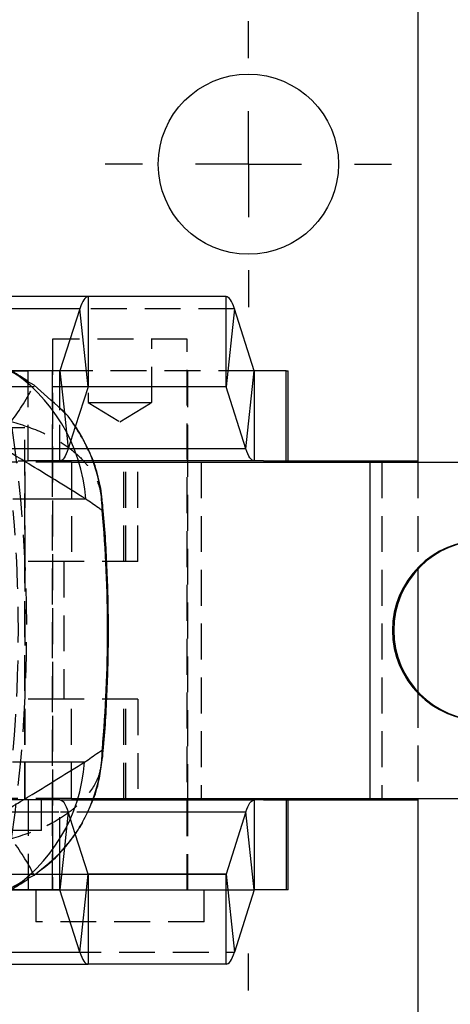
# Model space of a CAD drawing. Extents: x 50 to 498, y 43 to 374.
# Tile 15 of 26: x 130 to 151, y 70 to 117. Entities that reach past the tile are written whole.
import ezdxf

# ---------------------------------------------------------------- set-up
doc = ezdxf.new("R2010")
doc.units = 0
doc.header["$LTSCALE"] = 1.333333
doc.linetypes.add('HIDDEN', pattern=[1.905, 1.27, -0.635])
doc.layers.get('0').update_dxf_attribs({"linetype": 'CONTINUOUS'})
doc.layers.add('FORMATO', color=179, linetype='CONTINUOUS')

# ---------------------------------------------------------------- blocks, each defined once
blk = doc.blocks.new('SW_CENTERMARKSYMBOL_0')
at = {"layer": 'FORMATO', "color": 0}
for p, q in [((0, 5), (0, 6.75)), ((0, 0), (0, 2.5)), ((-5, 0), (-6.75, 0)), ((0, 0), (-2.5, 0)), ((0, 0), (0, -2.5)), ((0, 0), (2.5, 0)), ((5, 0), (6.75, 0)), ((0, -5), (0, -6.75))]:
    blk.add_line(p, q, dxfattribs=at)
blk = doc.blocks.new('SW_CENTERMARKSYMBOL_3')
at = {"layer": 'FORMATO', "color": 0}
for p, q in [((0, 5), (0, 6.75)), ((0, 0), (0, 2.5)), ((-5, 0), (-6.75, 0)), ((0, 0), (-2.5, 0)), ((0, 0), (0, -2.5)), ((0, 0), (2.5, 0)), ((5, 0), (6.75, 0)), ((0, -5), (0, -6.75))]:
    blk.add_line(p, q, dxfattribs=at)

msp = doc.modelspace()

# ---------------------------------------------------------------- linework, layer by layer
at = {"color": 7, "linetype": 'CONTINUOUS'}
for p, q in [((149.2214, 117.9458), (149.2214, 95.9458)), ((133.6625, 103.6958), (124.2787, 103.6958)), ((133.6625, 103.6958), (133.6625, 99.4458)), ((140.1708, 103.6958), (133.6625, 103.6958)), ((140.1708, 99.4458), (140.1708, 103.6958)), ((133.2693, 103.1251), (132.3333, 100.1972)), ((133.6615, 99.4445), (133.2693, 103.1251)), ((140.564, 103.1251), (140.1718, 99.4445)), ((141.5, 100.1972), (140.564, 103.1251)), ((130.1172, 100.1958), (130.834, 100.1958)), ((130.834, 99.6767), (130.834, 100.1958)), ((132.3324, 100.1958), (130.834, 100.1958)), ((141.1078, 96.5166), (141.5, 100.1972)), ((141.5009, 100.1958), (141.5009, 95.9458)), ((142.9993, 100.1958), (141.5009, 100.1958)), ((142.9993, 95.9458), (142.9993, 100.1958)), ((142.9993, 100.1958), (143.1014, 100.1958)), ((143.1014, 95.9458), (143.1014, 100.1958)), ((131.1114, 99.5153), (130.8091, 99.6912)), ((133.6615, 99.4445), (133.0539, 97.5439)), ((140.1708, 99.4458), (133.6625, 99.4458)), ((141.1078, 96.5166), (140.1718, 99.4445)), ((132.5348, 98.224), (132.3972, 98.3712)), ((133.871, 95.8833), (146.9559, 95.8833)), ((141.5009, 95.9458), (133.8857, 95.9458)), ((141.9343, 95.9458), (141.5009, 95.9458)), ((141.9343, 95.9458), (149.2214, 95.9458)), ((146.9559, 95.8833), (146.9559, 80.0083)), ((146.9559, 95.8833), (202.0191, 95.8833)), ((149.2214, 95.9458), (149.2214, 95.8833)), ((149.2214, 90.8439), (149.2214, 85.0478)), ((133.8843, 80.0083), (146.9559, 80.0083)), ((133.8938, 79.9458), (141.5009, 79.9458)), ((141.5009, 79.9458), (141.5009, 75.6958)), ((141.9343, 79.9458), (141.5009, 79.9458)), ((141.9343, 79.9458), (149.2214, 79.9458)), ((142.9993, 79.9458), (142.9993, 75.6958)), ((143.1014, 75.6958), (143.1014, 79.9458)), ((146.9559, 80.0083), (202.0191, 80.0083)), ((149.2214, 80.0083), (149.2214, 79.9458)), ((149.2214, 79.9458), (149.2214, 57.9458)), ((141.1078, 79.3751), (140.1718, 76.4472)), ((141.5, 75.6945), (141.1078, 79.3751)), ((133.6615, 76.4472), (133.0547, 78.3453)), ((130.7977, 76.2358), (131.1178, 76.3989)), ((130.834, 76.2543), (130.834, 75.6958)), ((133.2693, 72.7666), (133.6615, 76.4472)), ((133.6625, 76.4458), (133.6625, 72.1958)), ((140.1708, 76.4458), (133.6625, 76.4458)), ((140.1708, 72.1958), (140.1708, 76.4458)), ((140.1718, 76.4472), (140.564, 72.7666)), ((130.834, 75.6958), (130.0176, 75.6958)), ((132.3324, 75.6958), (130.834, 75.6958)), ((133.2693, 72.7666), (132.3333, 75.6945)), ((141.5, 75.6945), (140.564, 72.7666)), ((142.9993, 75.6958), (141.5009, 75.6958)), ((143.1014, 75.6958), (142.9993, 75.6958)), ((124.243, 72.1958), (133.6625, 72.1958)), ((140.1708, 72.1958), (133.6625, 72.1958))]:
    msp.add_line(p, q, dxfattribs=at)
at = {"color": 7, "linetype": 'HIDDEN'}
for p, q in [((140.564, 103.1251), (124.9617, 103.1251)), ((138.3364, 101.6958), (131.9864, 101.6958)), ((131.9864, 101.6958), (131.9864, 75.6958)), ((133.6614, 101.6958), (133.6614, 98.6958)), ((136.6614, 98.6958), (136.6614, 101.6958)), ((138.3364, 75.6958), (138.3364, 101.6958)), ((141.5, 100.1972), (125.8978, 100.1972)), ((131.9614, 100.1958), (131.9614, 95.9458)), ((141.5009, 100.1958), (132.3324, 100.1958)), ((138.3614, 95.9458), (138.3614, 100.1958)), ((133.6615, 99.4445), (118.0593, 99.4445)), ((133.6625, 99.4458), (118.0602, 99.4458)), ((133.6615, 99.4445), (124.5695, 99.4445)), ((130.834, 95.9458), (130.834, 99.6767)), ((133.6614, 98.6958), (135.1614, 98.6958)), ((133.6614, 98.6958), (135.1614, 97.7945)), ((135.1614, 98.6958), (136.6614, 98.6958)), ((135.1614, 97.7945), (136.6614, 98.6958)), ((132.3324, 95.9458), (132.3324, 98.3307)), ((132.5447, 98.2134), (132.7255, 96.5166)), ((130.672, 97.5083), (124.322, 97.5083)), ((130.672, 80.0083), (130.672, 97.5083)), ((133.0539, 97.5439), (132.7255, 96.5166)), ((132.7255, 96.5166), (117.1233, 96.5166)), ((133.6444, 96.5166), (125.5055, 96.5166)), ((115.1297, 95.9458), (130.834, 95.9458)), ((132.8843, 95.8833), (117.0197, 95.8833)), ((130.697, 91.1958), (130.697, 95.8833)), ((132.3324, 95.9458), (130.834, 95.9458)), ((131.9614, 95.9458), (131.9614, 79.9458)), ((133.8857, 95.9458), (132.3324, 95.9458)), ((132.8843, 95.8833), (132.8843, 91.1958)), ((132.8843, 95.8833), (133.871, 95.8833)), ((135.3521, 91.1958), (135.3521, 95.8833)), ((135.4345, 91.1958), (135.4345, 95.8833)), ((136.0114, 91.1958), (136.0114, 95.8833)), ((138.3614, 79.9458), (138.3614, 95.9458)), ((138.9991, 95.8833), (138.9991, 80.0083)), ((147.513, 95.8833), (147.513, 80.0083)), ((149.2214, 95.8833), (149.2214, 90.8439)), ((132.5256, 91.1958), (118.1326, 91.1958)), ((130.697, 84.6958), (130.697, 91.1958)), ((132.8843, 91.1958), (132.5256, 91.1958)), ((132.5256, 91.1958), (132.5256, 84.6958)), ((136.0114, 91.1958), (132.8843, 91.1958)), ((149.2214, 85.0478), (149.2214, 80.0083)), ((132.5256, 84.6958), (118.1326, 84.6958)), ((130.697, 80.0083), (130.697, 84.6958)), ((132.8843, 84.6958), (132.5256, 84.6958)), ((132.8843, 80.0083), (132.8843, 84.6958)), ((136.0114, 84.6958), (132.8843, 84.6958)), ((135.3521, 80.0083), (135.3521, 84.6958)), ((135.4345, 80.0083), (135.4345, 84.6958)), ((136.0114, 84.6958), (136.0114, 80.0083)), ((130.834, 79.9458), (115.1297, 79.9458)), ((132.8843, 80.0083), (117.0197, 80.0083)), ((130.834, 79.9458), (130.834, 76.2543)), ((132.3324, 79.9458), (130.834, 79.9458)), ((131.4658, 78.5083), (131.4658, 80.0083)), ((131.9614, 79.9458), (131.9614, 75.6958)), ((132.3324, 79.9458), (133.8938, 79.9458)), ((132.3324, 77.4449), (132.3324, 79.9458)), ((132.8843, 80.0083), (133.8843, 80.0083)), ((138.3614, 75.6958), (138.3614, 79.9458)), ((117.1233, 79.3751), (132.7255, 79.3751)), ((125.5055, 79.3751), (133.6399, 79.3751)), ((132.7255, 79.3751), (132.5469, 77.6987)), ((133.0547, 78.3453), (132.7255, 79.3751)), ((131.4658, 78.5083), (123.5283, 78.5083)), ((118.0593, 76.4472), (133.6615, 76.4472)), ((118.0602, 76.4458), (133.6625, 76.4458)), ((124.5695, 76.4472), (133.6615, 76.4472)), ((125.8978, 75.6945), (141.5, 75.6945)), ((131.1926, 75.6958), (131.1926, 74.1958)), ((132.3324, 75.6958), (141.5009, 75.6958)), ((139.1301, 74.1958), (139.1301, 75.6958)), ((139.1301, 74.1958), (131.1926, 74.1958)), ((124.9617, 72.7666), (140.564, 72.7666))]:
    msp.add_line(p, q, dxfattribs=at)
at = {"color": 8, "linetype": 'CONTINUOUS'}
for p, q in [((133.2693, 103.1251), (125.2707, 103.1251)), ((132.3333, 100.1972), (130.0457, 100.1972)), ((132.3324, 98.3307), (132.3324, 100.1958)), ((132.3333, 100.1972), (132.5447, 98.2134)), ((140.1718, 99.4445), (133.6615, 99.4445)), ((141.1078, 96.5166), (133.6444, 96.5166)), ((130.1178, 94.149), (133.5493, 94.149)), ((133.4976, 81.7288), (130.1018, 81.7288)), ((133.6399, 79.3751), (141.1078, 79.3751)), ((132.5469, 77.6987), (132.3333, 75.6945)), ((132.3324, 75.6958), (132.3324, 77.4449)), ((133.6615, 76.4472), (140.1718, 76.4472)), ((130.0142, 75.6945), (132.3333, 75.6945)), ((125.2375, 72.7666), (133.2693, 72.7666))]:
    msp.add_line(p, q, dxfattribs=at)
at = {"color": 7, "linetype": 'CONTINUOUS', "flags": 128}
for points in [[(133.6625, 103.6958), (133.611, 103.6867), (133.5598, 103.6594), (133.5091, 103.614), (133.459, 103.5507), (133.4097, 103.4697), (133.3616, 103.3716), (133.3147, 103.2565), (133.2693, 103.1251)], [(140.564, 103.1251), (140.5186, 103.2565), (140.4717, 103.3716), (140.4236, 103.4697), (140.3743, 103.5507), (140.3242, 103.614), (140.2735, 103.6594), (140.2223, 103.6867), (140.1708, 103.6958)], [(141.5009, 95.9458), (141.4495, 95.9549), (141.3983, 95.9823), (141.3475, 96.0277), (141.2974, 96.091), (141.2482, 96.1719), (141.2, 96.2701), (141.1532, 96.3851), (141.1078, 96.5166)], [(141.1078, 79.3751), (141.1532, 79.5065), (141.2, 79.6216), (141.2482, 79.7197), (141.2974, 79.8007), (141.3475, 79.864), (141.3983, 79.9094), (141.4495, 79.9367), (141.5009, 79.9458)], [(133.2693, 72.7666), (133.3147, 72.6351), (133.3616, 72.5201), (133.4097, 72.4219), (133.459, 72.341), (133.5091, 72.2777), (133.5598, 72.2323), (133.611, 72.2049), (133.6625, 72.1958)], [(140.1708, 72.1958), (140.2223, 72.2049), (140.2735, 72.2323), (140.3242, 72.2777), (140.3743, 72.341), (140.4236, 72.4219), (140.4717, 72.5201), (140.5186, 72.6351), (140.564, 72.7666)]]:
    msp.add_lwpolyline(points, dxfattribs=at)
at = {"color": 7, "linetype": 'HIDDEN', "flags": 128}
for points in [[(132.7255, 96.5166), (132.6801, 96.3851), (132.6333, 96.2701), (132.5851, 96.1719), (132.5359, 96.091), (132.4858, 96.0277), (132.435, 95.9823), (132.3838, 95.9549), (132.3324, 95.9458)], [(132.3324, 79.9458), (132.3838, 79.9367), (132.435, 79.9094), (132.4858, 79.864), (132.5359, 79.8007), (132.5851, 79.7197), (132.6333, 79.6216), (132.6801, 79.5065), (132.7255, 79.3751)]]:
    msp.add_lwpolyline(points, dxfattribs=at)
at = {"color": 7, "linetype": 'CONTINUOUS'}
msp.add_circle((141.2214, 109.9458), 4.25, dxfattribs=at)
at = {"color": 8, "linetype": 'CONTINUOUS'}
for centre, radius, start, end in [((125.5985, 93.5765), 7.9713, 4.11881, 57.96688), ((125.5574, 82.295), 7.9604, 302.1102, 355.92142)]:
    msp.add_arc(centre, radius, start, end, dxfattribs=at)
at = {"color": 7, "linetype": 'CONTINUOUS'}
for centre, radius, start, end in [((132.3317, 100.1973), 0.00164, 295.74162, 355.20417), ((141.5016, 100.1973), 0.00164, 184.78238, 244.16367), ((133.6632, 99.4443), 0.00164, 115.61108, 175.22668), ((140.1701, 99.4443), 0.00165, 5.04342, 64.11882), ((152.2695, 87.9458), 4.25, 90.00031, 269.99969), ((152.3301, 87.9458), 4.25, 90.00031, 269.99969), ((133.6632, 76.4473), 0.00164, 184.77332, 244.38892), ((140.1701, 76.4473), 0.00165, 295.88118, 354.95658), ((132.3317, 75.6943), 0.00164, 4.79583, 64.25838), ((141.5016, 75.6943), 0.00164, 115.83633, 175.21762)]:
    msp.add_arc(centre, radius, start, end, dxfattribs=at)
at = {"color": 7, "linetype": 'HIDDEN'}
for centre, radius, start, end in [((120.5063, 104.9875), 11.9336, 323.02211, 332.70647), ((120.5638, 70.9563), 11.8747, 27.27973, 37.01722)]:
    msp.add_arc(centre, radius, start, end, dxfattribs=at)
for centre, major_axis, ratio, start_param, end_param in [((55.0437, 87.9389), (75.7261, 0), 0.9409306, 6.1447367, 6.4221583), ((54.4589, 87.9389), (75.9146, 0), 0.9385943, 6.2039058, 6.3627523)]:
    msp.add_ellipse(centre, major_axis=major_axis, ratio=ratio, start_param=start_param, end_param=end_param, dxfattribs=at)
at = {"color": 7, "linetype": 'CONTINUOUS'}
msp.add_ellipse((55.0437, 87.9389), major_axis=(79.5381, 0), ratio=0.8958343, start_param=6.2042101, end_param=6.3627016, dxfattribs=at)
at = {"color": 7, "linetype": 'HIDDEN'}
for points, knots in [([(130.8091, 99.6912), (130.5339, 99.8615), (129.8737, 100.2703), (128.4437, 100.8046), (127.2593, 100.899), (126.5256, 100.9574)], [0, 0, 0, 0, 0.2138328, 0.5129402, 1, 1, 1, 1]), ([(133.6554, 96.4946), (133.5468, 96.7221), (133.2878, 97.2646), (132.8983, 97.8435), (132.5924, 98.1637), (132.5348, 98.224)], [0, 0, 0, 0, 0.3696813, 0.8814832, 1, 1, 1, 1]), ([(130.0397, 97.8093), (130.6022, 97.6288), (131.2728, 97.4136), (132.1331, 96.9753), (132.7351, 96.6012), (133.259, 96.1538), (133.7936, 95.5577), (134.1984, 94.9054), (134.2728, 94.3135), (134.3019, 94.082)], [0, 0, 0, 0, 0.2393371, 0.2853489, 0.4256184, 0.5659584, 0.6300272, 0.8553133, 1, 1, 1, 1]), ([(134.3056, 81.834), (134.2766, 81.6026), (134.2024, 81.0107), (133.798, 80.3583), (133.2661, 79.7652), (132.7447, 79.3168), (132.1425, 78.9427), (131.278, 78.5018), (130.6076, 78.2863), (130.0452, 78.1055)], [0, 0, 0, 0, 0.14469043, 0.3700582, 0.43408199, 0.57215731, 0.71471591, 0.76069137, 1, 1, 1, 1]), ([(132.4197, 77.5438), (132.6135, 77.7697), (133.0248, 78.2493), (133.4328, 78.8871), (133.6103, 79.3035), (133.6602, 79.4206)], [0, 0, 0, 0, 0.3902436, 0.8285042, 1, 1, 1, 1]), ([(126.5286, 74.9547), (126.9645, 74.9759), (127.8487, 75.0189), (129.3271, 75.3817), (130.2585, 75.9226), (130.7977, 76.2358)], [0, 0, 0, 0, 0.2904577, 0.5892088, 1, 1, 1, 1])]:
    msp.add_open_spline(points, degree=3, knots=knots, dxfattribs=at)
at = {"color": 7, "linetype": 'CONTINUOUS'}
for points, knots in [([(130.8186, 99.7075), (130.5792, 99.8603), (130.2459, 100.0732), (129.9204, 100.2753), (129.8287, 100.3323)], [0, 0, 0, 0, 0.7179985, 1, 1, 1, 1]), ([(134.3305, 93.5987), (134.3304, 93.6045), (134.3299, 93.6221), (134.3284, 93.6693), (134.3236, 93.7917), (134.3068, 94.0665), (134.2011, 95.019), (133.8569, 96.2296), (133.1228, 97.4797), (132.7059, 98.1169), (131.9774, 98.7512), (131.537, 99.1398), (131.1114, 99.5153)], [0, 0, 0, 0, 0.00255157, 0.00770626, 0.02079054, 0.05642249, 0.12880346, 0.44317549, 0.59982554, 0.7563906, 0.764509, 1, 1, 1, 1]), ([(134.3255, 94.082), (134.3249, 94.0933), (134.3055, 94.4638), (134.1491, 95.1815), (133.9233, 95.9821), (133.7045, 96.4007), (133.6554, 96.4946)], [0, 0, 0, 0, 0.0134899, 0.4448074, 0.8753855, 1, 1, 1, 1]), ([(134.3305, 93.5987), (134.2695, 93.642), (134.0096, 93.8263), (133.7488, 94.0091), (133.5493, 94.149)], [0, 0, 0, 0, 0.2349879, 1, 1, 1, 1]), ([(134.3223, 81.832), (134.3387, 81.9753), (134.4624, 83.0573), (134.5728, 85.0933), (134.648, 87.931), (134.5738, 90.7675), (134.462, 92.8212), (134.3364, 93.9212), (134.3178, 94.0838)], [0, 0, 0, 0, 0.03533201, 0.26684853, 0.49782323, 0.72871358, 0.95990082, 1, 1, 1, 1]), ([(131.1178, 76.3989), (131.5826, 76.7687), (132.3428, 77.3734), (133.1389, 78.4214), (133.8525, 79.6877), (134.2058, 80.8961), (134.3104, 81.8494), (134.3271, 82.1241), (134.3319, 82.2468), (134.3333, 82.2942), (134.3338, 82.3118), (134.3339, 82.3176)], [0, 0, 0, 0, 0.2435273, 0.3982366, 0.5566883, 0.8712056, 0.9434416, 0.9791625, 0.9922776, 0.997449, 1, 1, 1, 1]), ([(133.4976, 81.7288), (133.7155, 81.8815), (133.9948, 82.0771), (134.2729, 82.2743), (134.3339, 82.3176)], [0, 0, 0, 0, 0.7805403, 1, 1, 1, 1]), ([(133.6602, 79.4206), (133.7498, 79.6113), (133.9856, 80.1128), (134.2127, 80.9226), (134.286, 81.5432), (134.3197, 81.8279)], [0, 0, 0, 0, 0.2491431, 0.6555674, 1, 1, 1, 1]), ([(131.3222, 76.563), (131.4392, 76.6476), (131.8146, 76.9187), (132.1833, 77.2529), (132.3999, 77.5194), (132.4197, 77.5438)], [0, 0, 0, 0, 0.2915885, 0.9350533, 1, 1, 1, 1]), ([(129.7732, 75.5441), (130.0425, 75.7102), (130.3837, 75.9207), (130.7412, 76.1506), (130.8165, 76.1991)], [0, 0, 0, 0, 0.78935907, 1, 1, 1, 1])]:
    msp.add_open_spline(points, degree=3, knots=knots, dxfattribs=at)
at = {"color": 8, "linetype": 'CONTINUOUS'}
for points, knots in [([(133.5493, 94.149), (132.6926, 94.68), (131.2473, 95.5758), (129.8036, 96.4496), (129.2155, 96.8055)], [0, 0, 0, 0, 0.5926873, 1, 1, 1, 1]), ([(134.3019, 94.082), (134.3171, 94.0169), (134.3533, 93.8616), (134.3381, 93.6984), (134.3308, 93.6024), (134.3305, 93.5987)], [0, 0, 0, 0, 0.4093012, 0.9774909, 1, 1, 1, 1]), ([(134.3339, 82.3176), (134.3342, 82.3139), (134.3416, 82.2177), (134.3569, 82.0544), (134.3207, 81.8989), (134.3056, 81.834)], [0, 0, 0, 0, 0.0224822, 0.5916028, 1, 1, 1, 1]), ([(129.2364, 79.1202), (129.8334, 79.481), (131.2529, 80.3389), (132.6741, 81.2189), (133.4976, 81.7288)], [0, 0, 0, 0, 0.42057301, 1, 1, 1, 1])]:
    msp.add_open_spline(points, degree=3, knots=knots, dxfattribs=at)

# ---------------------------------------------------------------- block references
at = {"layer": 'FORMATO'}
for name, p in [('SW_CENTERMARKSYMBOL_0', (141.2214, 109.9458)), ('SW_CENTERMARKSYMBOL_3', (141.2214, 65.9458))]:
    msp.add_blockref(name, p, dxfattribs=at)

doc.saveas('drawing.dxf')
